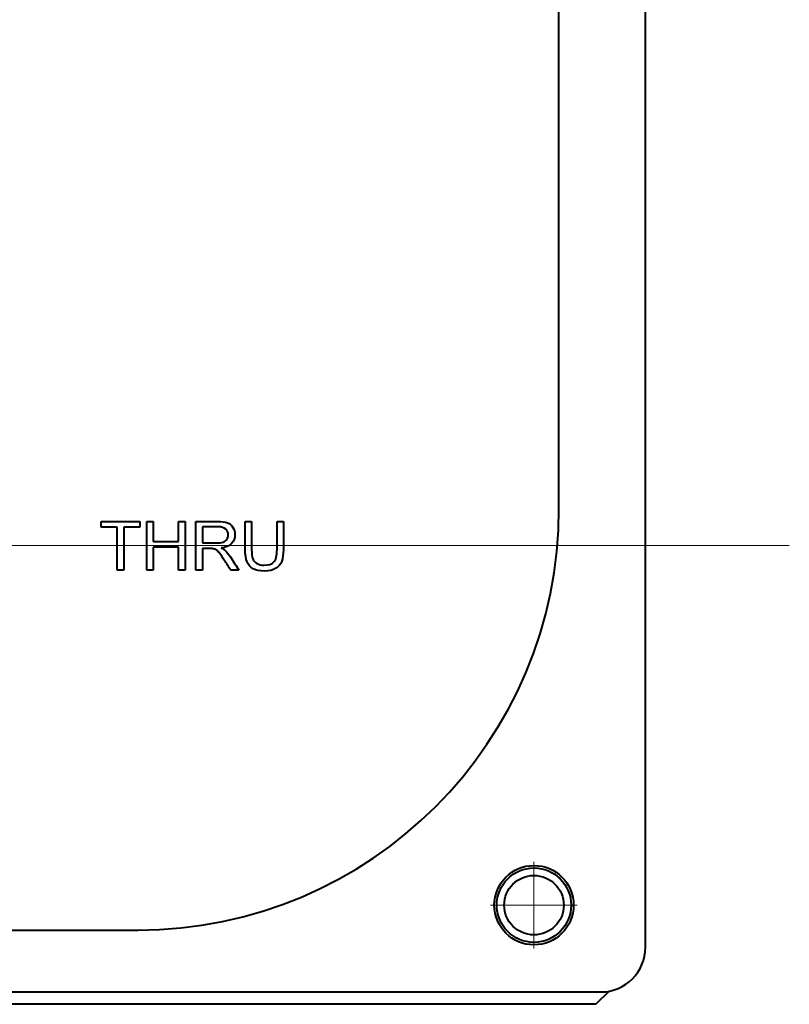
# Model space of a CAD drawing. Header units: millimetres. Extents: x 0 to 420, y -2 to 296.
# Tile 27 of 32: x 208 to 239, y 162 to 202. Entities that reach past the tile are written whole.
import ezdxf
from ezdxf.enums import TextEntityAlignment as Align
from ezdxf.lldxf.tags import DXFTag

# ---------------------------------------------------------------- set-up
doc = ezdxf.new("R2010")
doc.units = ezdxf.units.MM
for name, color, linetype in [('Default', 7, 'Continuous'), ('DV1_Predefinito', 7, 'Continuous'), ('GU000075.00.00', 7, 'Continuous'), ('ME001036.00.04', 7, 'Continuous'), ('ME001037.00.00', 7, 'Continuous'), ('VI000092', 7, 'Continuous')]:
    doc.layers.add(name, color=color, linetype=linetype)
doc.styles.add('SEACAD_Solid_Edge_ISO', font='txt')
doc.styles.add('SEACAD_Solid_Edge_ISOI', font='seisoi.ttf')
tags = doc.linetypes.add('CENTER2', pattern=[28.575, 19.05, -3.175, 3.175, -3.175]).pattern_tags.tags
tags[10:11] = [DXFTag(74, 4), DXFTag(75, 0), DXFTag(340, '0'), DXFTag(46, 0.0), DXFTag(50, 0.0), DXFTag(44, 0.0), DXFTag(45, 0.0)]
tags[8:9] = [DXFTag(74, 4), DXFTag(75, 0), DXFTag(340, '0'), DXFTag(46, 0.0), DXFTag(50, 0.0), DXFTag(44, 0.0), DXFTag(45, 0.0)]
tags[6:7] = [DXFTag(74, 4), DXFTag(75, 0), DXFTag(340, '0'), DXFTag(46, 0.0), DXFTag(50, 0.0), DXFTag(44, 0.0), DXFTag(45, 0.0)]
tags[4:5] = [DXFTag(74, 4), DXFTag(75, 0), DXFTag(340, '0'), DXFTag(46, 0.0), DXFTag(50, 0.0), DXFTag(44, 0.0), DXFTag(45, 0.0)]
doc.dimstyles.new('ISO', dxfattribs={"dimtxt": 3.5, "dimasz": 3.5, "dimexe": 1.75, "dimexo": 0, "dimgap": 0.875, "dimtad": 1, "dimtxsty": 'SEACAD_Solid_Edge_ISO', "dimblk1": '_SE_FILLED', "dimblk2": '_SE_FILLED', "dimsah": 1, "dimcen": 1.75, "dimadec": 1, "dimazin": 0, "dimtfac": 0.5, "dimtdec": 3, "dimtmove": 0, "dimatfit": 3, "dimfxl": 1, "dimarcsym": 0})

# ---------------------------------------------------------------- blocks, each defined once
blk = doc.blocks.new('SE')
at = {"layer": 'DV1_Predefinito', "color": 7, "linetype": 'CENTER2', "lineweight": 9}
blk.add_line((102.546, 180.663), (239.286, 180.663), dxfattribs=at)
at = {"layer": 'DV1_Predefinito', "color": 7, "linetype": 'CENTER2', "lineweight": 18}
for p, q in [((228.975, 167.902), (228.975, 164.402)), ((230.725, 166.152), (227.225, 166.152))]:
    blk.add_line(p, q, dxfattribs=at)
at = {"layer": 'GU000075.00.00', "color": 7, "linetype": 'Continuous', "lineweight": 40}
for p, q in [((233.475, 164.452), (233.475, 237.852)), ((229.984, 182.152), (229.984, 220.152)), ((126.975, 165.143), (212.975, 165.143)), ((108.275, 162.652), (231.675, 162.652))]:
    blk.add_line(p, q, dxfattribs=at)
blk.add_circle((228.975, 166.152), 1.6, dxfattribs=at)
for centre, radius in [((212.975, 182.152), 17.009), ((231.675, 164.452), 1.8)]:
    blk.add_arc(centre, radius, 270, 0, dxfattribs=at)
at = {"layer": 'ME001036.00.04', "color": 7, "linetype": 'Continuous', "lineweight": 40}
for p, q in [((232.006, 162.683), (231.475, 162.152)), ((231.475, 162.152), (108.475, 162.152))]:
    blk.add_line(p, q, dxfattribs=at)
at = {"layer": 'ME001037.00.00', "color": 7, "linetype": 'Continuous', "lineweight": 40}
for p, q in [((211.504, 181.402), (211.504, 181.632)), ((211.504, 181.632), (213.056, 181.632)), ((213.056, 181.632), (213.056, 181.402)), ((213.343, 179.665), (213.343, 181.632)), ((213.343, 181.632), (213.602, 181.632)), ((213.602, 181.632), (213.602, 180.824)), ((214.628, 180.824), (214.628, 181.632)), ((214.628, 181.632), (214.886, 181.632)), ((214.886, 181.632), (214.886, 179.665)), ((215.33, 179.665), (215.33, 181.632)), ((217.317, 181.632), (217.575, 181.632)), ((218.601, 181.632), (218.859, 181.632)), ((212.151, 181.402), (211.504, 181.402)), ((212.151, 179.665), (212.151, 181.402)), ((213.056, 181.402), (212.41, 181.402)), ((212.41, 181.402), (212.41, 179.665)), ((215.589, 181.416), (215.589, 180.764)), ((213.602, 180.824), (214.628, 180.824)), ((214.628, 180.594), (213.602, 180.594)), ((213.602, 180.594), (213.602, 179.665)), ((214.628, 179.665), (214.628, 180.594)), ((215.589, 180.537), (215.589, 179.665)), ((212.41, 179.665), (212.151, 179.665)), ((213.602, 179.665), (213.343, 179.665)), ((214.886, 179.665), (214.628, 179.665)), ((215.589, 179.665), (215.33, 179.665)), ((217.06, 179.665), (216.734, 179.665))]:
    blk.add_line(p, q, dxfattribs=at)
for points, knots in [([(215.33, 181.632), (215.62, 181.632), (215.909, 181.632), (216.199, 181.632), (216.376, 181.632), (216.508, 181.615), (216.692, 181.545), (216.764, 181.482), (216.819, 181.393), (216.874, 181.303), (216.9, 181.204), (216.9, 180.957), (216.856, 180.839), (216.675, 180.647), (216.535, 180.586), (216.346, 180.561)], [0, 0, 0, 0, 0.318047, 0.318047, 0.318047, 0.445967, 0.445967, 0.573888, 0.573888, 0.573888, 0.693777, 0.693777, 0.846888, 0.846888, 1, 1, 1, 1]), ([(218.859, 181.632), (218.859, 181.254), (218.859, 180.875), (218.859, 180.497), (218.859, 180.298), (218.837, 180.141), (218.793, 180.025), (218.748, 179.909), (218.667, 179.814), (218.55, 179.741), (218.435, 179.668), (218.282, 179.632), (217.909, 179.632), (217.758, 179.664), (217.641, 179.727), (217.524, 179.79), (217.441, 179.883), (217.391, 180.003), (217.342, 180.122), (217.317, 180.287), (217.317, 180.497), (217.317, 180.875), (217.317, 181.254), (217.317, 181.632)], [0, 0, 0, 0, 0.229163, 0.229163, 0.229163, 0.325778, 0.325778, 0.325778, 0.402506, 0.402506, 0.402506, 0.499254, 0.499254, 0.592667, 0.592667, 0.592667, 0.669452, 0.669452, 0.669452, 0.770844, 0.770844, 0.770844, 1, 1, 1, 1]), ([(217.575, 181.632), (217.575, 181.254), (217.575, 180.876), (217.575, 180.498), (217.575, 180.327), (217.592, 180.201), (217.623, 180.12), (217.654, 180.04), (217.708, 179.977), (217.787, 179.934), (217.865, 179.891), (217.958, 179.868), (218.261, 179.868), (218.397, 179.911), (218.478, 179.998), (218.56, 180.085), (218.601, 180.251), (218.601, 180.498), (218.601, 180.876), (218.601, 181.254), (218.601, 181.632)], [0, 0, 0, 0, 0.272305, 0.272305, 0.272305, 0.364375, 0.364375, 0.364375, 0.425147, 0.425147, 0.425147, 0.490001, 0.490001, 0.601397, 0.601397, 0.601397, 0.727726, 0.727726, 0.727726, 1, 1, 1, 1]), ([(215.589, 180.764), (215.775, 180.764), (215.962, 180.764), (216.148, 180.764), (216.266, 180.764), (216.36, 180.776), (216.494, 180.826), (216.545, 180.865), (216.581, 180.919), (216.616, 180.973), (216.633, 181.033), (216.633, 181.188), (216.599, 181.266), (216.531, 181.326), (216.464, 181.385), (216.357, 181.415), (216.211, 181.416), (216.004, 181.418), (215.796, 181.416), (215.589, 181.416)], [0, 0, 0, 0, 0.228518, 0.228518, 0.228518, 0.326471, 0.326471, 0.424424, 0.424424, 0.424424, 0.498184, 0.498184, 0.607288, 0.607288, 0.607288, 0.745792, 0.745792, 0.745792, 1, 1, 1, 1]), ([(216.734, 179.665), (216.647, 179.801), (216.561, 179.938), (216.474, 180.074), (216.399, 180.192), (216.336, 180.282), (216.286, 180.345), (216.237, 180.407), (216.193, 180.452), (216.154, 180.477), (216.116, 180.501), (216.075, 180.519), (216.036, 180.528), (216.006, 180.535), (215.957, 180.537), (215.89, 180.537), (215.79, 180.537), (215.689, 180.537), (215.589, 180.537)], [0, 0, 0, 0, 0.306613, 0.306613, 0.306613, 0.515932, 0.515932, 0.515932, 0.634952, 0.634952, 0.634952, 0.716712, 0.716712, 0.716712, 0.809145, 0.809145, 0.809145, 1, 1, 1, 1]), ([(216.346, 180.561), (216.415, 180.527), (216.468, 180.494), (216.503, 180.463), (216.581, 180.394), (216.651, 180.306), (216.719, 180.201), (216.835, 180.023), (216.946, 179.844), (217.06, 179.665)], [0, 0, 0, 0, 0.16006, 0.16006, 0.16006, 0.453367, 0.453367, 0.453367, 1, 1, 1, 1])]:
    blk.add_open_spline(points, degree=3, knots=knots, dxfattribs=at)
at = {"layer": 'VI000092', "color": 7, "linetype": 'Continuous', "lineweight": 40}
for radius in [1.5, 1.2]:
    blk.add_circle((228.975, 166.152), radius, dxfattribs=at)
at = {"layer": 'VI000092', "color": 7, "linetype": 'Continuous', "lineweight": 20}
blk.add_arc((228.975, 166.152), 1.194, 255, 195, dxfattribs=at)
blk = doc.blocks.new('DMBLK14')
at = {"layer": 'Default', "linetype": 'Continuous', "lineweight": 18}
for points in [[(67.689, 236.652), (68.855, 236.652), (68.272, 240.152)], [(67.689, 165.652), (68.272, 162.152), (68.855, 165.652)]]:
    blk.add_hatch(color=7, dxfattribs=at).paths.add_polyline_path(points)
at = {"layer": 'Default', "color": 7, "linetype": 'Continuous', "lineweight": 18}
for p, q in [((231.475, 240.152), (66.522, 240.152)), ((68.272, 240.152), (68.272, 162.152)), ((231.475, 162.152), (66.522, 162.152))]:
    blk.add_line(p, q, dxfattribs=at)
at = {"layer": 'Default', "color": 7, "linetype": 'Continuous', "lineweight": 18, "style": 'SEACAD_Solid_Edge_ISOI'}
blk.add_text('78', height=3.5, rotation=90, dxfattribs=at).set_placement((63.897, 198.925), align=Align.TOP_LEFT)
blk = doc.blocks.new('_SE_FILLED')
at = {"color": 0}
blk.add_line((0, 0), (-1, 0), dxfattribs=at)
blk.add_solid([(0, 0), (-1, -0.1665), (-1, 0.1665), (0, 0)], dxfattribs=at)

msp = doc.modelspace()

# ---------------------------------------------------------------- block references
at = {"layer": 'Default'}
msp.add_blockref('SE', (0, 0), dxfattribs=at)

# ---------------------------------------------------------------- dimensions: what is measured, and where the dimension line sits
at = {"layer": 'Default', "color": 7, "linetype": 'Continuous', "lineweight": 18}
dim = msp.add_linear_dim(base=(68.272, 240.152), p1=(231.475, 240.152), p2=(231.475, 162.152), angle=270, text='\\A1;<>', dimstyle='ISO', dxfattribs=at)
dim.commit()
dim.dimension.update_dxf_attribs({"geometry": 'DMBLK14', "text_midpoint": (68.272, 201.152), "dimtype": 161})

doc.saveas('drawing.dxf')
